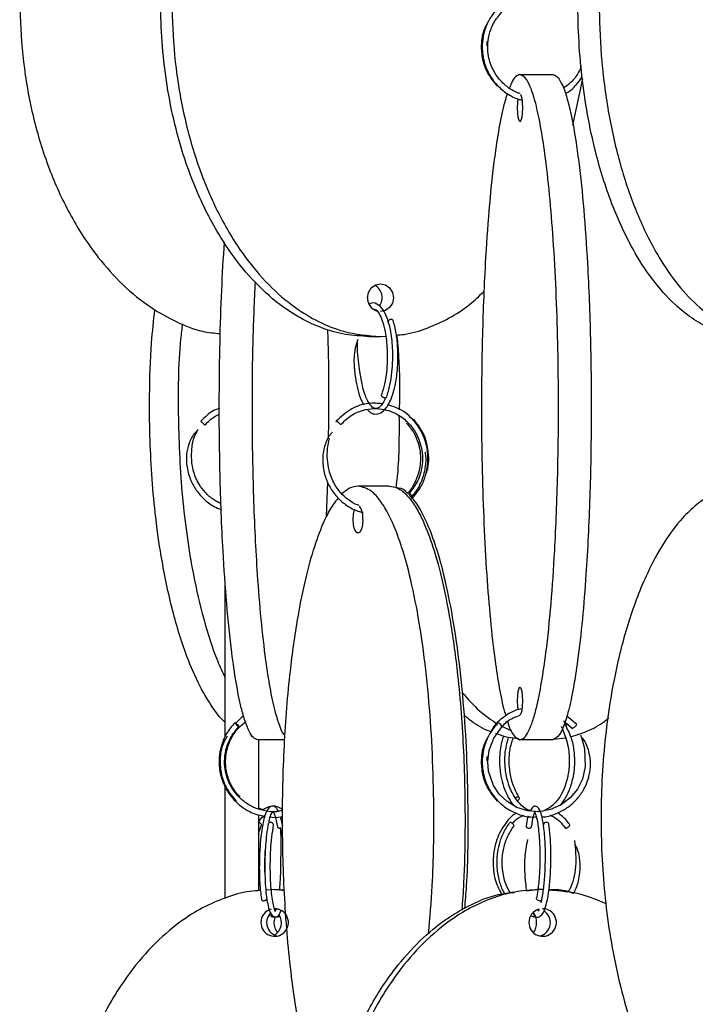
# Model space of a CAD drawing. Header units: millimetres. Extents: x 331 to 1634, y 417 to 1709.
# Tile 19 of 142: x 331 to 392, y 822 to 911. Entities that reach past the tile are written whole.
import ezdxf

# ---------------------------------------------------------------- set-up
doc = ezdxf.new("R2010")
doc.units = ezdxf.units.MM

msp = doc.modelspace()

# ---------------------------------------------------------------- linework, layer by layer
at = {"color": 7, "linetype": 'Continuous', "lineweight": 25}
for p, q in [((373.664, 908.675), (373.674, 909.065)), ((376.639, 906.078), (379.593, 906.078)), ((381.422, 901.506), (382.304, 905.684)), ((363.02, 882.45), (364.046, 882.45)), ((364.046, 882.45), (364.514, 882.492)), ((359.185, 866.228), (359.305, 869.297)), ((364.84, 868.95), (362.021, 868.95)), ((366.828, 867.782), (367.024, 867.977)), ((380.569, 847.767), (381.383, 847.1)), ((380.649, 847.43), (380.708, 847.436)), ((380.807, 847.39), (380.716, 847.515)), ((381.755, 847.435), (380.862, 848.202)), ((374.878, 847.343), (375.877, 846.863)), ((380.368, 847.216), (380.382, 847.243)), ((355.402, 846.078), (352.977, 846.078)), ((379.593, 846.078), (376.639, 846.078)), ((379.654, 846.125), (380.723, 846.245)), ((373.664, 844.175), (373.674, 844.565)), ((353.461, 839.754), (353.036, 839.905)), ((355.22, 839.696), (354.666, 839.585)), ((355.241, 838.316), (355.029, 839.121)), ((353.036, 837.629), (353.298, 838.302)), ((355.207, 837.294), (355.032, 838.169)), ((354.49, 832.578), (353.718, 832.51)), ((355.378, 832.457), (354.49, 832.578)), ((354.49, 832.578), (355.01, 832.578)), ((355.01, 832.578), (355.375, 832.547)), ((377.215, 832.451), (378.151, 832.578)), ((378.672, 832.578), (378.151, 832.578)), ((379.256, 832.578), (379.615, 832.578)), ((378.591, 831.613), (378.527, 831.353))]:
    msp.add_line(p, q, dxfattribs=at)
at = {"color": 1, "linetype": 'Continuous', "lineweight": 25}
for p, q in [((380.618, 847.42), (380.649, 847.43)), ((380.382, 847.243), (380.396, 847.271))]:
    msp.add_line(p, q, dxfattribs=at)
at = {"color": 7, "linetype": 'Continuous', "lineweight": 25, "flags": 128}
for points in [[(376.685, 904.299), (376.722, 904.233), (376.792, 903.962), (376.839, 903.556), (376.856, 903.078), (376.839, 902.599), (376.792, 902.194), (376.722, 901.923), (376.639, 901.828), (376.556, 901.923), (376.485, 902.194), (376.438, 902.599), (376.422, 903.078), (376.422, 903.078)], [(376.422, 903.078), (376.438, 903.556), (376.473, 903.886)], [(362.872, 885.95), (362.961, 886.428), (363.216, 886.834), (363.597, 887.104), (364.046, 887.2), (364.496, 887.104), (364.877, 886.834), (365.132, 886.428), (365.221, 885.95), (365.132, 885.471), (364.877, 885.066), (364.496, 884.795), (364.046, 884.7)], [(365.025, 883.985), (364.93, 883.973), (364.84, 883.935), (364.769, 883.879), (364.728, 883.811), (364.723, 883.743), (364.738, 883.706)], [(364.437, 876.914), (364.343, 876.929), (364.254, 876.968), (364.184, 877.026), (364.143, 877.094), (364.138, 877.161), (364.146, 877.185)], [(366.967, 867.914), (366.988, 867.929), (366.981, 867.968), (366.946, 868.026), (366.889, 868.094), (366.819, 868.161), (366.746, 868.218), (366.681, 868.255), (366.635, 868.268), (366.614, 868.253), (366.621, 868.214), (366.656, 868.156), (366.713, 868.088), (366.783, 868.02), (366.856, 867.964), (366.92, 867.926), (366.967, 867.914)], [(362.449, 865.95), (362.416, 865.471), (362.324, 865.066), (362.185, 864.795), (362.021, 864.7), (361.858, 864.795), (361.719, 865.066), (361.626, 865.471), (361.594, 865.95), (361.626, 866.428), (361.719, 866.834), (361.729, 866.861)], [(376.422, 849.578), (376.438, 850.056), (376.485, 850.462), (376.556, 850.733), (376.639, 850.828), (376.722, 850.733), (376.792, 850.462), (376.839, 850.056), (376.856, 849.578), (376.839, 849.099), (376.792, 848.694), (376.722, 848.423), (376.639, 848.328), (376.623, 848.331)], [(376.474, 848.768), (376.438, 849.099), (376.422, 849.578)], [(350.921, 847.613), (350.952, 847.601), (351.004, 847.564), (351.071, 847.507), (351.141, 847.439), (351.204, 847.372), (351.251, 847.314), (351.273, 847.274), (351.269, 847.26), (351.238, 847.272), (351.185, 847.309), (351.119, 847.366), (351.048, 847.434), (350.985, 847.501), (350.939, 847.559), (350.916, 847.599), (350.921, 847.613)], [(374.962, 847.308), (375.006, 847.274), (375.035, 847.26), (375.037, 847.272), (375.012, 847.309), (374.965, 847.366), (374.901, 847.434), (374.831, 847.501), (374.766, 847.559), (374.715, 847.599), (374.686, 847.613), (374.686, 847.613)], [(381.399, 847.132), (381.382, 847.106), (381.386, 847.1), (381.405, 847.107), (381.447, 847.135), (381.492, 847.169), (381.548, 847.216), (381.609, 847.271), (381.666, 847.325), (381.711, 847.371), (381.739, 847.404), (381.755, 847.43), (381.751, 847.436), (381.751, 847.436)], [(382.093, 846.509), (382.205, 846.266), (382.446, 845.272), (382.526, 843.648), (382.277, 842.53), (381.832, 841.622), (381.18, 840.821), (380.351, 840.186), (379.397, 839.766), (378.374, 839.584), (377.337, 839.653), (376.345, 839.965), (375.469, 840.493), (374.775, 841.162), (374.252, 841.945), (373.806, 843.228), (373.73, 844.114), (373.856, 845.133), (374.27, 846.218), (375.038, 847.26), (375.038, 847.26)], [(376.345, 840.562), (376.417, 840.596), (376.495, 840.654), (376.553, 840.722), (376.582, 840.789), (376.578, 840.846), (376.541, 840.883), (376.477, 840.896), (376.396, 840.881), (376.309, 840.842), (376.238, 840.79)], [(353.295, 838.299), (353.304, 838.309), (353.322, 838.366), (353.305, 838.434), (353.254, 838.501), (353.179, 838.559), (353.09, 838.599), (353.001, 838.613)], [(354.405, 838.365), (354.405, 838.366), (354.412, 838.434), (354.382, 838.501), (354.319, 838.559), (354.232, 838.599), (354.136, 838.613)], [(376.081, 838.273), (376.101, 838.309), (376.091, 838.366), (376.051, 838.434), (375.988, 838.501), (375.909, 838.559), (375.829, 838.599), (375.758, 838.613)], [(379.026, 838.613), (378.929, 838.601), (378.842, 838.564), (378.779, 838.507), (378.748, 838.439), (378.753, 838.377)], [(353.797, 831.765), (353.798, 831.716), (353.767, 831.649), (353.704, 831.592), (353.617, 831.555), (353.521, 831.542)], [(378.41, 831.542), (378.314, 831.557), (378.227, 831.596), (378.164, 831.654), (378.134, 831.722), (378.138, 831.783)], [(354.75, 830.799), (354.539, 830.733), (354.511, 830.72)], [(354.549, 830.134), (354.519, 830.056), (354.436, 829.578)]]:
    msp.add_lwpolyline(points, dxfattribs=at)
at = {"color": 7, "linetype": 'Continuous', "lineweight": 25}
for centre, radius, start, end in [((362.914, 885.947), 1.286, 323.29361, 61.20031), ((364.102, 885.919), 1.23, 178.59182, 253.92701), ((365.042, 883.803), 0.183, 34.43441, 95.31487), ((364.461, 877.083), 0.17, 262.10473, 331.62772), ((360.778, 866.165), 1.685, 352.66204, 35.37458), ((354.106, 838.417), 0.198, 81.15126, 154.98148), ((379.052, 838.413), 0.202, 22.03453, 97.3882), ((353.493, 831.738), 0.198, 197.81637, 277.92185), ((378.442, 831.733), 0.194, 260.5303, 339.81943), ((354.501, 829.585), 1.243, 180.3405, 90.5366), ((354.503, 829.586), 1.245, 104.28174, 180.36027), ((378.684, 829.585), 1.243, 180.3405, 90.5366), ((378.686, 829.585), 1.245, 106.48449, 180.34788), ((376.478, 829.578), 1.661, 325.85014, 34.14986), ((378.129, 829.579), 1.255, 283.00476, 57.99165), ((355.036, 829.581), 1.257, 134.56919, 180.12822), ((353.773, 829.582), 1.338, 302.03793, 31.65696), ((355.024, 829.57), 1.244, 179.6309, 257.29756), ((355.761, 829.554), 1.325, 178.98465, 221.51448)]:
    msp.add_arc(centre, radius, start, end, dxfattribs=at)
for points, knots in [([(363.02, 882.45), (362.307, 882.488), (360.878, 882.566), (358.788, 883.16), (356.803, 884.077), (354.63, 885.506), (352.405, 887.56), (349.95, 890.682), (347.744, 894.664), (345.744, 900.061), (344.432, 906.378), (344.104, 912.72), (344.5, 918.279), (345.335, 923.007), (346.659, 927.489), (348.462, 931.646), (350.558, 935.073), (352.879, 937.824), (355.115, 939.769), (357.414, 941.151), (359.974, 942.201), (361.898, 942.358), (363.02, 942.45)], [0, 0, 0, 0, 0.028732, 0.057477, 0.086562, 0.11567, 0.160081, 0.204563, 0.269285, 0.33411, 0.423508, 0.512972, 0.573515, 0.634229, 0.694701, 0.750912, 0.807051, 0.84879, 0.89047, 0.922717, 0.954932, 1, 1, 1, 1]), ([(364.046, 942.45), (363.333, 942.411), (361.904, 942.333), (359.814, 941.739), (357.829, 940.822), (355.656, 939.393), (353.431, 937.339), (350.976, 934.217), (348.77, 930.235), (346.77, 924.838), (345.458, 918.521), (345.13, 912.18), (345.526, 906.62), (346.361, 901.892), (347.685, 897.41), (349.488, 893.254), (351.584, 889.826), (353.905, 887.076), (356.141, 885.13), (358.44, 883.748), (361, 882.699), (362.924, 882.541), (364.046, 882.45)], [0, 0, 0, 0, 0.028732, 0.057477, 0.086562, 0.11567, 0.160081, 0.204563, 0.269285, 0.33411, 0.423508, 0.512972, 0.573515, 0.634229, 0.694701, 0.750912, 0.807051, 0.84879, 0.89047, 0.922717, 0.954932, 1, 1, 1, 1]), ([(397.188, 882.45), (396.606, 882.488), (395.441, 882.566), (393.737, 883.16), (392.119, 884.077), (390.347, 885.506), (388.534, 887.56), (386.532, 890.682), (384.734, 894.664), (383.104, 900.061), (382.034, 906.378), (381.767, 912.72), (382.09, 918.279), (382.771, 923.007), (383.85, 927.489), (385.319, 931.646), (387.028, 935.073), (388.92, 937.824), (390.743, 939.769), (392.617, 941.151), (394.704, 942.201), (396.273, 942.358), (397.188, 942.45)], [0, 0, 0, 0, 0.028732, 0.057477, 0.086562, 0.11567, 0.160081, 0.204563, 0.269285, 0.33411, 0.423508, 0.512972, 0.573515, 0.634229, 0.694701, 0.750912, 0.807051, 0.84879, 0.89047, 0.922717, 0.954932, 1, 1, 1, 1]), ([(399.116, 942.45), (398.534, 942.411), (397.37, 942.333), (395.666, 941.739), (394.048, 940.822), (392.276, 939.393), (390.462, 937.339), (388.461, 934.217), (386.662, 930.235), (385.032, 924.838), (383.962, 918.521), (383.695, 912.18), (384.018, 906.62), (384.699, 901.892), (385.778, 897.41), (387.248, 893.254), (388.956, 889.826), (390.849, 887.076), (392.671, 885.13), (394.546, 883.748), (396.632, 882.699), (398.201, 882.541), (399.116, 882.45)], [0, 0, 0, 0, 0.0287324, 0.0574768, 0.0865624, 0.1156695, 0.160081, 0.2045635, 0.2692848, 0.3341101, 0.4235075, 0.5129719, 0.5735152, 0.6342289, 0.6947006, 0.750912, 0.8070511, 0.8487904, 0.8904698, 0.9227172, 0.9549322, 1, 1, 1, 1]), ([(350.114, 942.327), (349.831, 942.308), (348.79, 942.239), (347.034, 941.729), (344.92, 940.825), (342.607, 939.392), (340.24, 937.339), (337.627, 934.217), (335.279, 930.235), (333.151, 924.838), (331.754, 918.521), (331.405, 912.18), (331.828, 906.62), (332.716, 901.892), (334.125, 897.41), (336.043, 893.254), (338.274, 889.826), (340.744, 887.077), (343.122, 885.125), (345.573, 883.762), (347.671, 882.892), (349.059, 882.76), (349.597, 882.709)], [0, 0, 0, 0, 0.011203, 0.04123, 0.071613, 0.102018, 0.14841, 0.194877, 0.262485, 0.330201, 0.423586, 0.51704, 0.580284, 0.643705, 0.706874, 0.765593, 0.824236, 0.867837, 0.911375, 0.945061, 0.978712, 1, 1, 1, 1]), ([(374.683, 912.113), (374.414, 911.798), (373.906, 911.203), (373.346, 909.925), (373.151, 908.516), (373.389, 907.123), (373.861, 906.031), (374.545, 905.094), (375.442, 904.357), (376.225, 903.912), (376.708, 903.813), (376.813, 903.792)], [0, 0, 0, 0, 0.119587, 0.226117, 0.39924, 0.521791, 0.63055, 0.741964, 0.855299, 0.968714, 1, 1, 1, 1]), ([(376.644, 904.371), (376.543, 904.4), (376.116, 904.523), (375.467, 904.961), (374.753, 905.63), (374.147, 906.545), (373.79, 907.565), (373.697, 908.66), (373.826, 909.685), (374.232, 910.796), (374.759, 911.427), (375.038, 911.76)], [0, 0, 0, 0, 0.035428, 0.150527, 0.258631, 0.363646, 0.514722, 0.613295, 0.727056, 0.855963, 1, 1, 1, 1]), ([(373.809, 910.883), (373.641, 910.607), (373.271, 909.999), (373.114, 908.848), (373.182, 907.565), (373.629, 906.198), (374.25, 905.439), (374.574, 905.043)], [0, 0, 0, 0, 0.151828, 0.33406, 0.536204, 0.758178, 1, 1, 1, 1]), ([(376.639, 906.078), (376.507, 906.036), (376.244, 905.952), (375.92, 905.498), (375.741, 905.023), (375.681, 904.865)], [0, 0, 0, 0, 0.400031, 0.800229, 1, 1, 1, 1]), ([(376.639, 846.078), (376.771, 846.117), (377.035, 846.194), (377.421, 846.788), (377.788, 847.705), (378.19, 849.134), (378.601, 851.189), (379.054, 854.31), (379.462, 858.292), (379.832, 863.689), (380.074, 870.007), (380.135, 876.348), (380.061, 881.907), (379.907, 886.635), (379.662, 891.117), (379.329, 895.274), (378.942, 898.701), (378.513, 901.452), (378.1, 903.397), (377.675, 904.779), (377.202, 905.829), (376.846, 905.986), (376.639, 906.078)], [0, 0, 0, 0, 0.0287324, 0.0574768, 0.0865624, 0.1156695, 0.160081, 0.2045635, 0.2692848, 0.3341101, 0.4235075, 0.5129719, 0.5735152, 0.6342289, 0.6947006, 0.750912, 0.8070511, 0.8487904, 0.8904698, 0.9227172, 0.9549322, 1, 1, 1, 1]), ([(379.593, 906.078), (379.723, 906.041), (379.987, 905.966), (380.372, 905.373), (380.741, 904.456), (381.141, 903.034), (381.553, 900.98), (382.005, 897.875), (382.415, 893.883), (382.783, 888.518), (383.027, 882.181), (383.097, 875.076), (382.992, 869.101), (382.804, 864.42), (382.59, 860.708), (382.285, 856.896), (381.899, 853.478), (381.469, 850.712), (381.058, 848.773), (380.631, 847.379), (380.158, 846.329), (379.801, 846.17), (379.593, 846.078)], [0, 0, 0, 0, 0.028337, 0.057482, 0.086271, 0.115678, 0.159507, 0.204576, 0.268467, 0.334125, 0.422295, 0.512989, 0.602477, 0.648589, 0.69469, 0.750296, 0.807042, 0.848267, 0.890464, 0.922281, 0.954931, 1, 1, 1, 1]), ([(382.163, 906.799), (382.061, 906.569), (381.819, 906.022), (381.267, 905.344), (380.773, 904.996), (380.56, 904.846)], [0, 0, 0, 0, 0.2924603, 0.6944091, 1, 1, 1, 1]), ([(380.748, 904.365), (380.803, 904.393), (381.175, 904.585), (381.713, 905.1), (382.092, 905.646), (382.267, 905.897)], [0, 0, 0, 0, 0.0856941, 0.5784083, 1, 1, 1, 1]), ([(375.486, 904.371), (375.373, 903.995), (375.084, 903.031), (374.678, 900.96), (374.223, 897.848), (373.816, 893.862), (373.446, 888.467), (373.204, 882.149), (373.143, 875.808), (373.217, 870.248), (373.371, 865.52), (373.616, 861.037), (373.949, 856.884), (374.335, 853.448), (374.767, 850.722), (375.099, 849.056), (375.314, 848.382), (375.361, 848.234)], [0, 0, 0, 0, 0.034838, 0.089341, 0.143931, 0.223359, 0.302915, 0.412626, 0.522419, 0.596719, 0.671229, 0.745442, 0.814426, 0.883321, 0.934545, 0.985695, 1, 1, 1, 1]), ([(352.977, 846.078), (352.845, 846.117), (352.582, 846.194), (352.195, 846.788), (351.828, 847.705), (351.427, 849.134), (351.016, 851.189), (350.562, 854.31), (350.154, 858.292), (349.785, 863.689), (349.542, 870.006), (349.481, 876.349), (349.556, 881.905), (349.702, 886.572), (349.879, 889.531), (349.965, 890.972)], [0, 0, 0, 0, 0.0415296, 0.0830764, 0.1251165, 0.1671876, 0.2313794, 0.2956741, 0.3892217, 0.4829195, 0.6121337, 0.7414445, 0.8289532, 0.9167083, 1, 1, 1, 1]), ([(352.735, 887.382), (352.658, 885.671), (352.478, 881.636), (352.432, 875.069), (352.533, 869.102), (352.722, 864.42), (352.935, 860.708), (353.24, 856.896), (353.626, 853.477), (354.056, 850.715), (354.467, 848.763), (354.895, 847.406), (355.206, 846.609), (355.393, 846.488), (355.432, 846.463)], [0, 0, 0, 0, 0.109839, 0.259058, 0.406294, 0.482163, 0.558013, 0.649501, 0.742867, 0.810693, 0.880121, 0.932469, 0.986189, 1, 1, 1, 1]), ([(365.483, 882.581), (365.716, 882.598), (366.66, 882.667), (368.279, 883.17), (370.258, 884.082), (372.014, 885.187), (372.979, 886.123), (373.409, 886.54)], [0, 0, 0, 0, 0.078216, 0.318338, 0.56131, 0.804462, 1, 1, 1, 1]), ([(350.036, 847.649), (349.996, 847.684), (349.601, 848.019), (348.752, 849.164), (347.56, 851.179), (346.256, 854.314), (345.081, 858.291), (344.018, 863.689), (343.316, 870.008), (343.155, 876.343), (343.312, 881.329), (343.579, 883.891), (343.683, 884.887)], [0, 0, 0, 0, 0.006302, 0.061351, 0.145344, 0.229471, 0.351875, 0.474475, 0.643548, 0.812747, 0.927249, 1, 1, 1, 1]), ([(364.61, 877.002), (364.717, 877.344), (364.923, 878.004), (365.1, 879.179), (365.172, 880.322), (365.153, 881.656), (364.989, 882.988), (364.68, 884.126), (364.276, 884.966), (363.744, 885.439), (363.264, 885.535), (363.063, 885.356), (363.046, 885.341)], [0, 0, 0, 0, 0.107652, 0.20775, 0.30039, 0.385639, 0.530509, 0.639069, 0.744343, 0.866045, 0.988876, 1, 1, 1, 1]), ([(363.416, 884.905), (363.469, 884.911), (363.627, 884.931), (363.905, 884.588), (364.232, 883.886), (364.518, 882.788), (364.66, 881.519), (364.67, 880.258), (364.597, 879.189), (364.431, 878.1), (364.241, 877.493), (364.143, 877.18)], [0, 0, 0, 0, 0.065281, 0.196677, 0.30913, 0.429261, 0.586642, 0.678497, 0.778075, 0.885278, 1, 1, 1, 1]), ([(362.872, 875.853), (362.941, 875.777), (363.135, 875.563), (363.556, 875.408), (364.063, 875.498), (364.667, 876.045), (365.083, 876.917), (365.412, 878.134), (365.577, 879.26), (365.64, 880.472), (365.613, 881.605), (365.48, 882.836), (365.292, 883.537), (365.193, 883.906)], [0, 0, 0, 0, 0.041467, 0.117308, 0.218655, 0.307998, 0.447871, 0.526252, 0.639344, 0.712751, 0.797314, 0.893047, 1, 1, 1, 1]), ([(346.175, 883.592), (346.12, 883.137), (345.788, 880.349), (345.752, 875.062), (346.019, 869.102), (346.566, 864.42), (347.178, 860.705), (348.065, 856.908), (349.042, 853.77), (349.796, 852.168), (350.036, 851.658)], [0, 0, 0, 0, 0.041322, 0.252751, 0.46137, 0.568868, 0.676341, 0.80597, 0.938261, 1, 1, 1, 1]), ([(359.365, 873.272), (359.383, 874.55), (359.422, 877.422), (359.381, 880.72), (359.314, 882.683), (359.3, 883.078)], [0, 0, 0, 0, 0.390153, 0.877381, 1, 1, 1, 1]), ([(361.997, 882.169), (361.934, 881.99), (361.78, 881.552), (361.659, 880.785), (361.651, 879.798), (361.77, 878.722), (361.987, 877.633), (362.253, 876.784), (362.478, 876.417), (362.564, 876.278)], [0, 0, 0, 0, 0.093222, 0.228466, 0.346856, 0.529016, 0.700537, 0.886184, 1, 1, 1, 1]), ([(365.766, 875.824), (365.78, 876.252), (365.848, 878.275), (365.75, 880.555), (365.576, 882.356), (365.553, 882.588)], [0, 0, 0, 0, 0.1893617, 0.8957063, 1, 1, 1, 1]), ([(364.498, 876.92), (364.436, 876.773), (364.292, 876.432), (364.031, 876.121), (363.732, 875.915), (363.397, 875.969), (363.038, 876.342), (362.672, 877.062), (362.375, 878.125), (362.22, 879.137), (362.067, 880.286), (361.958, 881.214), (361.965, 881.767), (361.968, 881.962)], [0, 0, 0, 0, 0.059267, 0.137149, 0.218259, 0.334027, 0.430068, 0.565276, 0.647839, 0.770835, 0.852388, 0.947991, 1, 1, 1, 1]), ([(349.518, 875.972), (349.35, 875.912), (348.699, 875.676), (348.202, 875.178), (347.832, 874.807)], [0, 0, 0, 0, 0.256822, 1, 1, 1, 1]), ([(364.217, 876.386), (363.8, 876.417), (362.859, 876.489), (361.346, 875.999), (360.507, 875.217), (360.063, 874.804)], [0, 0, 0, 0, 0.273067, 0.6159, 1, 1, 1, 1]), ([(360.44, 874.475), (360.746, 874.777), (361.333, 875.355), (362.408, 875.822), (363.44, 875.988), (364.616, 875.881), (365.778, 875.391), (366.725, 874.542), (367.314, 873.666), (367.659, 872.813), (367.847, 871.88), (367.845, 870.793), (367.522, 869.459), (366.938, 868.685), (366.619, 868.263)], [0, 0, 0, 0, 0.092287, 0.176842, 0.253677, 0.322819, 0.4375, 0.52528, 0.594884, 0.661069, 0.717818, 0.793285, 0.887372, 1, 1, 1, 1]), ([(366.982, 867.919), (367.24, 868.24), (367.725, 868.845), (368.241, 870.127), (368.411, 871.538), (368.163, 872.942), (367.68, 874.06), (366.85, 875.173), (365.804, 875.983), (364.952, 876.207), (364.681, 876.279)], [0, 0, 0, 0, 0.119785, 0.225252, 0.39256, 0.516382, 0.626616, 0.737875, 0.916461, 1, 1, 1, 1]), ([(348.203, 874.472), (348.481, 874.754), (348.873, 875.15), (349.377, 875.374), (349.523, 875.439)], [0, 0, 0, 0, 0.711558, 1, 1, 1, 1]), ([(365.464, 868.792), (365.514, 869.204), (365.77, 871.327), (365.76, 873.524), (365.751, 875.295)], [0, 0, 0, 0, 0.193899, 1, 1, 1, 1]), ([(368.128, 869.971), (368.196, 870.147), (368.382, 870.631), (368.424, 871.545), (368.311, 872.676), (367.887, 873.91), (367.336, 874.611), (367.046, 874.981)], [0, 0, 0, 0, 0.104964, 0.286732, 0.496524, 0.734282, 1, 1, 1, 1]), ([(347.611, 874.057), (347.492, 873.944), (347.107, 873.581), (346.738, 872.794), (346.532, 871.853), (346.537, 870.823), (346.78, 869.76), (347.313, 868.688), (348.062, 867.801), (348.875, 867.153), (349.471, 866.923), (349.7, 866.835)], [0, 0, 0, 0, 0.055219, 0.178437, 0.28782, 0.382126, 0.525898, 0.653451, 0.784131, 0.917024, 1, 1, 1, 1]), ([(347.832, 874.807), (347.834, 874.806), (347.836, 874.802), (347.863, 874.777), (347.904, 874.738), (347.955, 874.691), (348.015, 874.637), (348.066, 874.59), (348.093, 874.566), (348.101, 874.559)], [0, 0, 0, 0, 0.13785, 0.312213, 0.450053, 0.60206, 0.762284, 0.922509, 1, 1, 1, 1]), ([(360.072, 874.759), (360.068, 874.765), (360.056, 874.785), (360.057, 874.804), (360.071, 874.806), (360.077, 874.807)], [0, 0, 0, 0, 0.180829, 0.638316, 1, 1, 1, 1]), ([(360.077, 874.807), (360.087, 874.806), (360.107, 874.802), (360.156, 874.777), (360.215, 874.738), (360.275, 874.691), (360.336, 874.637), (360.387, 874.583), (360.409, 874.554), (360.419, 874.54)], [0, 0, 0, 0, 0.129684, 0.293719, 0.423395, 0.566397, 0.717131, 0.867864, 1, 1, 1, 1]), ([(366.408, 874.634), (366.64, 874.351), (367.079, 873.815), (367.564, 872.663), (367.734, 871.394), (367.537, 870.133), (367.123, 869.163), (366.752, 868.544), (366.479, 868.306), (366.457, 868.286)], [0, 0, 0, 0, 0.1589392, 0.3005671, 0.530795, 0.6937871, 0.838404, 0.9864885, 1, 1, 1, 1]), ([(349.679, 867.376), (349.445, 867.487), (348.916, 867.737), (348.238, 868.346), (347.569, 869.218), (347.018, 870.55), (346.967, 872.066), (347.157, 873.257), (347.419, 873.731), (347.486, 873.852)], [0, 0, 0, 0, 0.101694, 0.2298536, 0.3543455, 0.5336642, 0.7871089, 0.9457292, 1, 1, 1, 1]), ([(359.7, 873.807), (359.669, 873.776), (359.387, 873.497), (359.053, 872.797), (358.836, 871.856), (358.825, 870.825), (359.043, 869.764), (359.541, 868.695), (360.234, 867.795), (361.12, 867.099), (361.899, 866.691), (362.376, 866.615), (362.489, 866.597)], [0, 0, 0, 0, 0.014382, 0.132363, 0.236773, 0.326539, 0.463131, 0.584234, 0.708353, 0.834624, 0.961037, 1, 1, 1, 1]), ([(362.121, 867.215), (362.076, 867.227), (361.719, 867.32), (361.134, 867.703), (360.429, 868.335), (359.811, 869.217), (359.299, 870.546), (359.185, 872.012), (359.385, 872.962), (359.454, 873.288)], [0, 0, 0, 0, 0.0200305, 0.1602811, 0.2920447, 0.4200618, 0.604275, 0.8639313, 1, 1, 1, 1]), ([(366.78, 867.927), (366.878, 868.02), (367.22, 868.349), (367.722, 869.204), (368.093, 870.325), (368.202, 871.34), (368.126, 871.839), (368.1, 872.013)], [0, 0, 0, 0, 0.09327, 0.327177, 0.663586, 0.883076, 1, 1, 1, 1]), ([(362.021, 868.95), (361.764, 868.919), (361.272, 868.86), (360.8, 868.448), (360.574, 868.251)], [0, 0, 0, 0, 0.521612, 1, 1, 1, 1]), ([(368.387, 828.552), (368.513, 829.995), (368.837, 833.732), (368.899, 839.225), (368.764, 844.778), (368.458, 849.508), (367.976, 853.989), (367.32, 858.146), (366.557, 861.573), (365.712, 864.324), (364.899, 866.269), (364.062, 867.651), (363.13, 868.701), (362.43, 868.858), (362.021, 868.95)], [0, 0, 0, 0, 0.088921, 0.230309, 0.325991, 0.421942, 0.51751, 0.606346, 0.695067, 0.761031, 0.8269, 0.877864, 0.928776, 1, 1, 1, 1]), ([(364.84, 868.95), (365.1, 868.911), (365.62, 868.833), (366.381, 868.239), (367.103, 867.322), (367.894, 865.893), (368.704, 863.839), (369.598, 860.717), (370.401, 856.735), (371.128, 851.339), (371.609, 845.019), (371.717, 838.685), (371.619, 833.887), (371.451, 831.51), (371.394, 830.701)], [0, 0, 0, 0, 0.047508, 0.095037, 0.143129, 0.191257, 0.26469, 0.338241, 0.445256, 0.552444, 0.70026, 0.848188, 0.948295, 1, 1, 1, 1]), ([(366.495, 868.299), (366.44, 868.361), (366.114, 868.731), (365.761, 868.776), (365.467, 868.814)], [0, 0, 0, 0, 0.167949, 1, 1, 1, 1]), ([(360.236, 867.867), (360.08, 867.684), (359.678, 867.209), (358.976, 865.893), (358.16, 863.855), (357.272, 860.746), (356.465, 856.756), (355.739, 851.39), (355.258, 845.053), (355.12, 837.948), (355.328, 831.973), (355.698, 827.292), (356.119, 823.579), (356.72, 819.771), (357.477, 816.341), (358.331, 813.607), (358.944, 812.02), (359.326, 811.4), (359.374, 811.322)], [0, 0, 0, 0, 0.022363, 0.057842, 0.110722, 0.165098, 0.242183, 0.321399, 0.427776, 0.537198, 0.645166, 0.7008, 0.756421, 0.823509, 0.891974, 0.941711, 0.992623, 1, 1, 1, 1]), ([(371.662, 830.855), (371.719, 831.535), (371.966, 834.514), (371.992, 839.227), (371.863, 844.778), (371.555, 849.508), (371.074, 853.989), (370.418, 858.147), (369.655, 861.57), (368.811, 864.332), (367.993, 866.242), (367.344, 867.411), (366.987, 867.775), (366.905, 867.859)], [0, 0, 0, 0, 0.049456, 0.216587, 0.32969, 0.443111, 0.55608, 0.66109, 0.765965, 0.84394, 0.921802, 0.982045, 1, 1, 1, 1]), ([(394.954, 868.595), (394.611, 868.475), (393.79, 868.187), (392.562, 867.318), (391.082, 865.91), (389.555, 863.85), (387.883, 860.748), (386.367, 856.755), (385.002, 851.39), (384.098, 845.053), (383.84, 837.948), (384.23, 831.973), (384.927, 827.292), (385.717, 823.58), (386.846, 819.768), (388.274, 816.35), (389.866, 813.584), (391.389, 811.645), (392.967, 810.251), (394.719, 809.201), (396.042, 809.042), (396.81, 808.95)], [0, 0, 0, 0, 0.021473, 0.051361, 0.081892, 0.127395, 0.174186, 0.240519, 0.308685, 0.400223, 0.494382, 0.58729, 0.635164, 0.683026, 0.740756, 0.79967, 0.84247, 0.886279, 0.919312, 0.953209, 1, 1, 1, 1]), ([(350.036, 846.329), (350.036, 847.388), (350.036, 850.025), (350.036, 853.975), (350.036, 857.653), (350.036, 859.618), (350.036, 860.362)], [0, 0, 0, 0, 0.212032, 0.527766, 0.821256, 1, 1, 1, 1]), ([(371.433, 850.327), (371.935, 849.75), (372.892, 848.649), (374.025, 847.884), (374.565, 847.519)], [0, 0, 0, 0, 0.523712, 1, 1, 1, 1]), ([(374.024, 846.79), (373.976, 846.806), (373.358, 847.009), (372.534, 847.513), (371.82, 848.103), (371.602, 848.282)], [0, 0, 0, 0, 0.05502, 0.712314, 1, 1, 1, 1]), ([(376.81, 848.849), (376.629, 848.816), (376.08, 848.714), (375.2, 848.159), (374.345, 847.491), (374.054, 846.868), (373.964, 846.677)], [0, 0, 0, 0, 0.1488561, 0.4504893, 0.8317951, 1, 1, 1, 1]), ([(375.034, 847.278), (375.171, 847.429), (375.611, 847.913), (376.236, 848.129), (376.666, 848.278)], [0, 0, 0, 0, 0.310798, 1, 1, 1, 1]), ([(350.917, 847.612), (350.65, 847.297), (350.146, 846.702), (349.594, 845.424), (349.407, 844.015), (349.653, 842.623), (350.132, 841.529), (350.823, 840.595), (351.724, 839.85), (352.675, 839.347), (353.334, 839.227), (353.611, 839.177)], [0, 0, 0, 0, 0.113833, 0.215237, 0.38003, 0.496684, 0.60021, 0.706261, 0.814142, 0.9221, 1, 1, 1, 1]), ([(351.381, 840.895), (351.128, 841.193), (350.644, 841.763), (350.232, 842.762), (350.058, 843.711), (350.076, 844.784), (350.369, 845.843), (350.975, 846.914), (351.542, 847.416), (351.857, 847.695)], [0, 0, 0, 0, 0.151861, 0.289997, 0.414386, 0.525012, 0.70435, 0.835721, 1, 1, 1, 1]), ([(351.706, 848.203), (351.702, 848.201), (351.425, 848.051), (351.217, 847.802), (351.013, 847.556)], [0, 0, 0, 0, 0.0145504, 1, 1, 1, 1]), ([(374.683, 847.613), (374.414, 847.298), (373.906, 846.703), (373.346, 845.425), (373.151, 844.016), (373.389, 842.624), (373.861, 841.529), (374.546, 840.598), (375.439, 839.841), (376.486, 839.329), (377.403, 839.08), (377.948, 839.105), (378.108, 839.112)], [0, 0, 0, 0, 0.105932, 0.200297, 0.353651, 0.462208, 0.558548, 0.657239, 0.757632, 0.858097, 0.958575, 1, 1, 1, 1]), ([(375.517, 847.73), (375.547, 847.628), (375.705, 847.099), (376.078, 846.349), (376.432, 846.178), (376.639, 846.078)], [0, 0, 0, 0, 0.090054, 0.469361, 1, 1, 1, 1]), ([(380.708, 847.436), (380.726, 847.434), (380.765, 847.43), (380.802, 847.405), (380.818, 847.366), (380.817, 847.325), (380.799, 847.296), (380.792, 847.284)], [0, 0, 0, 0, 0.1951065, 0.4418923, 0.6369847, 0.8521278, 1, 1, 1, 1]), ([(381.21, 846.352), (381.698, 846.497), (382.761, 846.814), (383.912, 847.44), (384.533, 847.95), (384.656, 848.051)], [0, 0, 0, 0, 0.4058092, 0.8827037, 1, 1, 1, 1]), ([(355.22, 839.68), (355.039, 839.642), (354.516, 839.53), (353.623, 839.62), (352.622, 839.922), (351.744, 840.452), (351.029, 841.133), (350.415, 842.044), (350.052, 843.066), (349.952, 844.161), (350.075, 845.186), (350.474, 846.296), (350.997, 846.928), (351.272, 847.261)], [0, 0, 0, 0, 0.049241, 0.142339, 0.235436, 0.326667, 0.412355, 0.495594, 0.615343, 0.693477, 0.78365, 0.885829, 1, 1, 1, 1]), ([(376.524, 846.166), (376.205, 846.186), (375.502, 846.231), (374.829, 846.498), (374.463, 846.644)], [0, 0, 0, 0, 0.4553142, 1, 1, 1, 1]), ([(380.384, 847.251), (380.596, 846.719), (380.986, 845.742), (381.137, 844.181), (381.012, 842.961), (380.759, 841.985), (380.378, 841.099), (379.806, 840.288), (379.085, 839.772), (378.553, 839.547), (378.282, 839.589), (378.26, 839.592)], [0, 0, 0, 0, 0.177975, 0.326628, 0.445095, 0.53061, 0.62721, 0.751688, 0.874166, 0.990182, 1, 1, 1, 1]), ([(380.253, 840.142), (380.277, 840.164), (380.488, 840.357), (380.804, 840.894), (381.228, 841.79), (381.485, 842.809), (381.603, 843.905), (381.572, 844.99), (381.347, 846.215), (380.987, 846.913), (380.795, 847.284)], [0, 0, 0, 0, 0.015143, 0.134408, 0.256985, 0.419978, 0.530153, 0.664151, 0.821194, 1, 1, 1, 1]), ([(350.225, 846.382), (350.058, 846.106), (349.692, 845.498), (349.542, 844.347), (349.617, 843.064), (350.073, 841.697), (350.699, 840.938), (351.026, 840.543)], [0, 0, 0, 0, 0.151824, 0.334056, 0.536201, 0.758177, 1, 1, 1, 1]), ([(353.036, 846.108), (353.036, 845.738), (353.036, 843.692), (353.036, 841.574), (353.036, 839.839)], [0, 0, 0, 0, 0.180491, 1, 1, 1, 1]), ([(373.809, 846.383), (373.641, 846.107), (373.271, 845.499), (373.114, 844.348), (373.182, 843.065), (373.629, 841.698), (374.25, 840.939), (374.574, 840.543)], [0, 0, 0, 0, 0.151828, 0.33406, 0.536204, 0.758178, 1, 1, 1, 1]), ([(375.157, 846.412), (375.1, 846.245), (374.879, 845.599), (374.753, 844.418), (374.836, 843.112), (375.073, 842.046), (375.468, 841.057), (375.871, 840.331), (376.2, 840.063), (376.249, 840.022)], [0, 0, 0, 0, 0.079092, 0.306773, 0.487026, 0.622931, 0.769972, 0.96555, 1, 1, 1, 1]), ([(377.588, 839.686), (377.576, 839.687), (377.292, 839.724), (376.801, 840.103), (376.234, 840.732), (375.812, 841.492), (375.477, 842.407), (375.244, 843.724), (375.284, 845.127), (375.529, 845.964), (375.617, 846.268)], [0, 0, 0, 0, 0.006647, 0.161967, 0.298848, 0.399872, 0.516714, 0.66933, 0.879944, 1, 1, 1, 1]), ([(376.572, 840.857), (376.382, 841.198), (376.017, 841.852), (375.73, 843.026), (375.647, 844.138), (375.706, 845.244), (375.916, 845.881), (376.029, 846.222)], [0, 0, 0, 0, 0.228658, 0.43862, 0.629744, 0.801843, 1, 1, 1, 1]), ([(378.623, 839.12), (378.678, 839.12), (379.119, 839.12), (379.916, 839.387), (380.917, 839.9), (381.739, 840.626), (382.466, 841.6), (382.906, 842.713), (383.049, 843.924), (382.882, 845.038), (382.585, 845.863), (382.283, 846.204), (382.259, 846.231)], [0, 0, 0, 0, 0.017421, 0.139462, 0.259037, 0.371327, 0.480397, 0.637364, 0.739754, 0.857336, 0.988528, 1, 1, 1, 1]), ([(350.036, 831.763), (350.036, 832.142), (350.036, 834.822), (350.036, 838.253), (350.036, 841.229), (350.036, 841.853)], [0, 0, 0, 0, 0.115123, 0.814666, 1, 1, 1, 1]), ([(354.835, 839.613), (354.781, 839.722), (354.628, 840.032), (354.254, 840.138), (353.903, 839.89), (353.661, 839.414), (353.444, 838.648), (353.264, 837.532), (353.149, 836.126), (353.105, 834.697), (353.141, 833.066), (353.248, 832.158), (353.305, 831.678)], [0, 0, 0, 0, 0.05665, 0.159548, 0.24206, 0.321698, 0.405998, 0.542456, 0.63398, 0.740768, 0.862777, 1, 1, 1, 1]), ([(355.222, 839.793), (355, 839.911), (354.595, 840.126), (353.975, 840.065), (353.628, 839.855), (353.461, 839.754)], [0, 0, 0, 0, 0.3846383, 0.7041312, 1, 1, 1, 1]), ([(353.985, 838.656), (353.998, 838.725), (354.068, 839.087), (354.217, 839.422), (354.337, 839.609), (354.383, 839.572), (354.562, 839.214), (354.681, 838.585), (354.75, 838.22)], [0, 0, 0, 0, 0.0424408, 0.2227411, 0.3724086, 0.555065, 0.7418331, 1, 1, 1, 1]), ([(376.314, 839.457), (376.263, 839.429), (375.947, 839.258), (375.31, 838.575), (374.646, 837.473), (374.255, 836.049), (374.177, 834.613), (374.399, 833.156), (374.848, 832.39), (375.043, 832.057)], [0, 0, 0, 0, 0.02395, 0.149591, 0.358464, 0.49973, 0.665187, 0.854773, 1, 1, 1, 1]), ([(378.624, 831.666), (378.688, 832.056), (378.812, 832.8), (378.91, 834.13), (378.944, 835.371), (378.922, 836.733), (378.826, 838.04), (378.65, 839.103), (378.459, 839.707), (378.257, 840.006), (377.957, 840.103), (377.783, 840.044), (377.636, 839.78), (377.557, 839.638)], [0, 0, 0, 0, 0.113181, 0.216145, 0.308958, 0.391628, 0.526085, 0.63439, 0.733127, 0.813553, 0.849743, 0.919283, 1, 1, 1, 1]), ([(377.682, 838.231), (377.74, 838.585), (377.838, 839.193), (377.986, 839.553), (377.957, 839.593), (377.964, 839.549), (378.077, 839.292), (378.206, 838.753), (378.311, 838.04), (378.392, 837.186), (378.443, 836.047), (378.436, 834.656), (378.347, 833.093), (378.208, 832.227), (378.135, 831.772)], [0, 0, 0, 0, 0.111208, 0.190562, 0.272103, 0.331844, 0.396997, 0.477251, 0.533893, 0.602784, 0.683902, 0.777195, 0.882584, 1, 1, 1, 1]), ([(381.126, 838.413), (380.888, 838.721), (380.557, 839.151), (380.133, 839.401), (380.014, 839.472)], [0, 0, 0, 0, 0.718994, 1, 1, 1, 1]), ([(353.036, 839.307), (353.036, 838.845), (353.036, 836.787), (353.036, 834.486), (353.036, 832.698), (353.036, 832.48)], [0, 0, 0, 0, 0.2027796, 0.9026577, 1, 1, 1, 1]), ([(353.044, 838.608), (353.045, 838.612), (353.164, 838.859), (353.377, 839.088), (353.581, 839.23), (353.638, 839.27)], [0, 0, 0, 0, 0.0105275, 0.7239943, 1, 1, 1, 1]), ([(353.926, 838.501), (353.873, 838.192), (353.772, 837.607), (353.654, 836.357), (353.6, 834.989), (353.621, 833.632), (353.688, 832.547), (353.796, 831.62), (353.975, 830.751), (354.183, 830.204), (354.613, 830.023), (354.917, 830.211), (355.038, 830.55), (355.095, 830.709)], [0, 0, 0, 0, 0.088805, 0.16767, 0.29523, 0.3852, 0.467429, 0.553921, 0.638435, 0.768892, 0.839223, 0.924656, 1, 1, 1, 1]), ([(353.996, 839.106), (354.366, 839.072), (354.777, 839.035), (355.17, 839.142), (355.209, 839.153)], [0, 0, 0, 0, 0.8994528, 1, 1, 1, 1]), ([(375.704, 838.599), (375.491, 838.285), (375.089, 837.691), (374.643, 836.419), (374.476, 835.016), (374.658, 833.641), (374.929, 832.721), (375.191, 832.288), (375.274, 832.149)], [0, 0, 0, 0, 0.175611, 0.33192, 0.58574, 0.765359, 0.924867, 1, 1, 1, 1]), ([(375.976, 838.51), (375.994, 838.535), (376.185, 838.806), (376.532, 839.063), (376.866, 839.214), (376.962, 839.257)], [0, 0, 0, 0, 0.0679611, 0.7315728, 1, 1, 1, 1]), ([(377.368, 839.165), (377.353, 839.119), (377.276, 838.891), (377.227, 838.565), (377.188, 838.305)], [0, 0, 0, 0, 0.201324, 1, 1, 1, 1]), ([(379.337, 839.266), (379.474, 839.215), (380.007, 839.015), (380.415, 838.503), (380.719, 838.123)], [0, 0, 0, 0, 0.255233, 1, 1, 1, 1]), ([(354.624, 830.793), (354.607, 830.743), (354.556, 830.597), (354.545, 830.561), (354.546, 830.618), (354.358, 831.267), (354.251, 831.982), (354.154, 832.946), (354.107, 834.012), (354.107, 835.152), (354.147, 836.218), (354.24, 837.372), (354.35, 838.027), (354.408, 838.372)], [0, 0, 0, 0, 0.035759, 0.104203, 0.262265, 0.357665, 0.44414, 0.52381, 0.636812, 0.710629, 0.795817, 0.892298, 1, 1, 1, 1]), ([(355.014, 838.041), (355.029, 837.764), (355.059, 837.22), (355.052, 836.07), (355.031, 834.781), (355.007, 833.491), (354.958, 832.863), (354.935, 832.578)], [0, 0, 0, 0, 0.177949, 0.348669, 0.630263, 0.832241, 1, 1, 1, 1]), ([(375.726, 832.329), (375.619, 832.525), (375.31, 833.087), (375.074, 834.06), (375.007, 835.158), (375.117, 836.19), (375.443, 837.306), (375.861, 837.94), (376.082, 838.274)], [0, 0, 0, 0, 0.112367, 0.323187, 0.460757, 0.619482, 0.799256, 1, 1, 1, 1]), ([(377.191, 838.305), (377.189, 838.291), (377.184, 838.26), (377.208, 838.21), (377.253, 838.164), (377.316, 838.127), (377.39, 838.104), (377.467, 838.099), (377.519, 838.101), (377.54, 838.109), (377.543, 838.11)], [0, 0, 0, 0, 0.113282, 0.267934, 0.414653, 0.547699, 0.715997, 0.849052, 0.982107, 1, 1, 1, 1]), ([(377.8, 830.453), (377.883, 830.311), (378.037, 830.048), (378.397, 830.075), (378.705, 830.355), (378.945, 830.925), (379.141, 831.736), (379.294, 832.773), (379.389, 833.901), (379.43, 835.099), (379.426, 836.219), (379.371, 837.434), (379.284, 838.124), (379.239, 838.489)], [0, 0, 0, 0, 0.083171, 0.153621, 0.239257, 0.339356, 0.432197, 0.516391, 0.631884, 0.706849, 0.793186, 0.890893, 1, 1, 1, 1]), ([(380.712, 838.152), (380.712, 838.145), (380.713, 838.123), (380.737, 838.104), (380.779, 838.097), (380.834, 838.106), (380.899, 838.13), (380.967, 838.169), (381.03, 838.216), (381.084, 838.271), (381.122, 838.325), (381.137, 838.37), (381.137, 838.4), (381.127, 838.409), (381.124, 838.411)], [0, 0, 0, 0, 0.050927, 0.156204, 0.239434, 0.322665, 0.427942, 0.511167, 0.602945, 0.699685, 0.796425, 0.888203, 0.971428, 1, 1, 1, 1]), ([(377.329, 837.066), (377.266, 836.8), (377.088, 836.055), (377.011, 834.732), (377.097, 833.455), (377.17, 832.841), (377.2, 832.585)], [0, 0, 0, 0, 0.19941, 0.557203, 0.81502, 1, 1, 1, 1]), ([(381.549, 836.984), (381.638, 836.206), (381.769, 835.05), (381.495, 833.548), (381.252, 832.79), (381.042, 832.465), (380.998, 832.397)], [0, 0, 0, 0, 0.492262, 0.731068, 0.943114, 1, 1, 1, 1]), ([(353.622, 834.127), (353.622, 834.133), (353.605, 834.511), (353.617, 835.226), (353.65, 835.887), (353.664, 836.163)], [0, 0, 0, 0, 0.009761, 0.586621, 1, 1, 1, 1]), ([(381.465, 832.226), (381.521, 832.319), (381.814, 832.81), (382.029, 833.722), (382.099, 834.916), (381.99, 835.854), (381.745, 836.37), (381.659, 836.55)], [0, 0, 0, 0, 0.077356, 0.405422, 0.620161, 0.867585, 1, 1, 1, 1]), ([(353.228, 832.467), (352.903, 832.446), (351.831, 832.376), (350.055, 831.858), (347.974, 830.953), (345.696, 829.52), (343.365, 827.467), (340.791, 824.345), (338.48, 820.363), (336.384, 814.966), (335.008, 808.649), (334.665, 802.308), (335.08, 796.748), (335.955, 792.02), (337.344, 787.54), (339.228, 783.376), (341.442, 779.972), (343.539, 777.496), (344.918, 776.424), (345.434, 776.024)], [0, 0, 0, 0, 0.014583, 0.048106, 0.082026, 0.115972, 0.167766, 0.219643, 0.295123, 0.370725, 0.474983, 0.57932, 0.649927, 0.720734, 0.791258, 0.856813, 0.922285, 0.970963, 1, 1, 1, 1]), ([(378.151, 772.578), (377.403, 772.617), (375.906, 772.694), (373.716, 773.288), (371.636, 774.205), (369.358, 775.634), (367.026, 777.689), (364.453, 780.81), (362.141, 784.792), (360.045, 790.189), (358.67, 796.507), (358.326, 802.848), (358.742, 808.407), (359.617, 813.135), (361.005, 817.617), (362.894, 821.774), (365.09, 825.201), (367.523, 827.95), (369.865, 829.903), (372.279, 831.264), (374.311, 832.126), (375.644, 832.256), (376.139, 832.304)], [0, 0, 0, 0, 0.0295, 0.059012, 0.088875, 0.118759, 0.164357, 0.210028, 0.276478, 0.343035, 0.43482, 0.526674, 0.588835, 0.65117, 0.713257, 0.77097, 0.828609, 0.871463, 0.914256, 0.947365, 0.98044, 1, 1, 1, 1]), ([(378.241, 832.54), (377.638, 832.507), (376.286, 832.432), (374.237, 831.865), (372.156, 830.951), (369.879, 829.521), (367.547, 827.467), (364.974, 824.345), (362.662, 820.363), (360.566, 814.966), (359.191, 808.649), (358.847, 802.308), (359.263, 796.748), (360.138, 792.02), (361.526, 787.538), (363.414, 783.382), (365.611, 779.955), (368.044, 777.204), (370.387, 775.258), (372.797, 773.876), (375.479, 772.827), (377.496, 772.669), (378.672, 772.578)], [0, 0, 0, 0, 0.023322, 0.052227, 0.081474, 0.110744, 0.155403, 0.200133, 0.265215, 0.330401, 0.420296, 0.510259, 0.57114, 0.632192, 0.693, 0.749525, 0.805976, 0.847948, 0.88986, 0.922287, 0.954681, 1, 1, 1, 1]), ([(384.403, 831.267), (383.664, 831.584), (382.017, 832.292), (380.229, 832.426), (379.244, 832.5)], [0, 0, 0, 0, 0.448553, 1, 1, 1, 1]), ([(379.615, 832.578), (380.1, 832.562), (380.727, 832.542), (381.328, 832.284), (381.465, 832.226)], [0, 0, 0, 0, 0.772543, 1, 1, 1, 1]), ([(378.337, 830.762), (378.333, 830.754), (378.29, 830.64), (378.269, 830.621), (378.251, 830.602)], [0, 0, 0, 0, 0.073692, 1, 1, 1, 1]), ([(353.997, 830.255), (354.098, 830.199), (354.413, 830.026), (354.742, 830.093), (354.965, 830.138)], [0, 0, 0, 0, 0.323173, 1, 1, 1, 1]), ([(377.629, 830.199), (377.735, 830.155), (377.867, 830.099), (378.003, 830.105), (378.031, 830.107)], [0, 0, 0, 0, 0.798916, 1, 1, 1, 1])]:
    msp.add_open_spline(points, degree=3, knots=knots, dxfattribs=at)
at = {"color": 1, "linetype": 'Continuous', "lineweight": 25}
for points, knots in [([(348.101, 874.559), (348.11, 874.551), (348.135, 874.529), (348.169, 874.499), (348.197, 874.475), (348.201, 874.473), (348.203, 874.472)], [0, 0, 0, 0, 0.14205, 0.404819, 0.737213, 1, 1, 1, 1]), ([(360.419, 874.54), (360.42, 874.539), (360.432, 874.524), (360.442, 874.5), (360.448, 874.479), (360.439, 874.476), (360.438, 874.476)], [0, 0, 0, 0, 0.032266, 0.417304, 0.904366, 1, 1, 1, 1]), ([(354.752, 838.22), (354.752, 838.217), (354.753, 838.196), (354.777, 838.164), (354.823, 838.127), (354.889, 838.104), (354.953, 838.097), (354.989, 838.102), (355.002, 838.104)], [0, 0, 0, 0, 0.039614, 0.254894, 0.45011, 0.697053, 0.892284, 1, 1, 1, 1]), ([(377.543, 838.11), (377.566, 838.118), (377.61, 838.131), (377.655, 838.17), (377.679, 838.201), (377.679, 838.221), (377.679, 838.223)], [0, 0, 0, 0, 0.333602, 0.6287, 0.954125, 1, 1, 1, 1])]:
    msp.add_open_spline(points, degree=3, knots=knots, dxfattribs=at)

doc.saveas('drawing.dxf')
